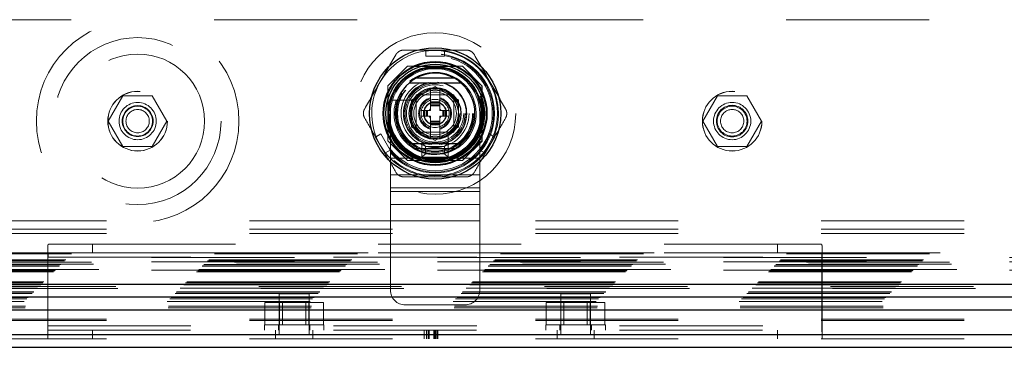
# Model space of a CAD drawing. Header units: inches. Extents: x 0.2 to 10.7, y 0.2 to 7.9.
# Tile 53 of 104: x 3.472 to 4.161, y 3.241 to 3.469. Entities that reach past the tile are written whole.
import ezdxf

# ---------------------------------------------------------------- set-up
doc = ezdxf.new("R2010")
doc.units = ezdxf.units.IN
doc.header["$MEASUREMENT"] = 0
doc.linetypes.add('HIDDEN', pattern=[0.075, 0.05, -0.025])

msp = doc.modelspace()

# ---------------------------------------------------------------- linework, layer by layer
at = {"color": 7, "linetype": 'HIDDEN', "lineweight": 18}
for p, q in [((4.308097, 3.4693888), (3.216847, 3.4693888)), ((3.7560186, 3.4482385), (3.7691419, 3.4482385)), ((3.7560186, 3.4482385), (3.7560186, 3.4439744)), ((3.7560186, 3.4439744), (3.7691419, 3.4439744)), ((3.7691419, 3.4482385), (3.7691419, 3.4439744)), ((3.7431806, 3.4370555), (3.729472, 3.4233468)), ((3.7433305, 3.4369055), (3.7296219, 3.4231969)), ((3.78168, 3.4370555), (3.7431806, 3.4370555)), ((3.78183, 3.4369055), (3.7433305, 3.4369055)), ((3.7776149, 3.4367556), (3.7475455, 3.4367556)), ((3.7953886, 3.4233468), (3.78168, 3.4370555)), ((3.729472, 3.4233468), (3.729472, 3.3848474)), ((3.7296219, 3.4231969), (3.7296219, 3.3846975)), ((3.746176, 3.4134182), (3.7625802, 3.4228891)), ((3.7625802, 3.4228891), (3.7789844, 3.4134182)), ((3.7955386, 3.4231969), (3.7953886, 3.4233468)), ((3.7953886, 3.3848474), (3.7953886, 3.4233468)), ((3.7955386, 3.3846975), (3.7955386, 3.4231969)), ((3.5442934, 3.4163471), (3.5340455, 3.3985971)), ((3.5647894, 3.4163471), (3.5442934, 3.4163471)), ((3.5750374, 3.3985971), (3.5647894, 3.4163471)), ((3.7297718, 3.4189819), (3.7297718, 3.3889125)), ((3.7757069, 3.4170738), (3.7494569, 3.4170738)), ((3.7494569, 3.4170738), (3.7494569, 3.3908238)), ((3.7721469, 3.4170705), (3.7530136, 3.4170705)), ((3.7592994, 3.4209949), (3.7591442, 3.4209053)), ((3.7592994, 3.4119852), (3.7592994, 3.4209949)), ((3.7658611, 3.4119852), (3.7658611, 3.4209949)), ((3.7757069, 3.3908238), (3.7757069, 3.4170738)), ((3.7953886, 3.3889125), (3.7953886, 3.4189819)), ((3.9600989, 3.4163471), (3.9498509, 3.3985971)), ((3.9805948, 3.4163471), (3.9600989, 3.4163471)), ((3.9908428, 3.3985971), (3.9805948, 3.4163471)), ((3.7489895, 3.4131335), (3.7353824, 3.4131335)), ((3.746176, 3.3944762), (3.746176, 3.4134182)), ((3.7494569, 3.4135138), (3.7494569, 3.3943806)), ((3.7658611, 3.4119852), (3.7592994, 3.4119852)), ((3.7592994, 3.4113291), (3.7592994, 3.4119852)), ((3.7658611, 3.4113291), (3.7592994, 3.4113291)), ((3.7592994, 3.4110408), (3.7592994, 3.4113291)), ((3.7592994, 3.4099769), (3.7592994, 3.4110408)), ((3.7658611, 3.4110408), (3.7592994, 3.4110408)), ((3.7592994, 3.409281), (3.7592994, 3.4099769)), ((3.7658611, 3.4099769), (3.7592994, 3.4099769)), ((3.7592994, 3.4059157), (3.7592994, 3.409281)), ((3.7658611, 3.409281), (3.7592994, 3.409281)), ((3.7658611, 3.4113291), (3.7658611, 3.4119852)), ((3.7658611, 3.4110408), (3.7658611, 3.4113291)), ((3.7658611, 3.4099769), (3.7658611, 3.4110408)), ((3.7658611, 3.409281), (3.7658611, 3.4099769)), ((3.7658611, 3.4059157), (3.7658611, 3.409281)), ((3.7757036, 3.3943806), (3.7757036, 3.4135138)), ((3.7789844, 3.4134182), (3.7789844, 3.3944762)), ((3.7313319, 3.4039488), (3.7313319, 3.3726988)), ((3.7545422, 3.4059157), (3.7527377, 3.4059157)), ((3.7527377, 3.4059157), (3.7527377, 3.4019787)), ((3.7545422, 3.4019787), (3.7527377, 3.4019787)), ((3.7545422, 3.4059157), (3.7545422, 3.4019787)), ((3.7551984, 3.4059157), (3.7545422, 3.4059157)), ((3.7551984, 3.4019787), (3.7545422, 3.4019787)), ((3.7551984, 3.4059157), (3.7551984, 3.4019787)), ((3.7554866, 3.4059157), (3.7551984, 3.4059157)), ((3.7554866, 3.4019787), (3.7551984, 3.4019787)), ((3.7565505, 3.4059157), (3.7554866, 3.4059157)), ((3.7554866, 3.4059157), (3.7554866, 3.4019787)), ((3.7565505, 3.4019787), (3.7554866, 3.4019787)), ((3.7572465, 3.4059157), (3.7565505, 3.4059157)), ((3.7565505, 3.4059157), (3.7565505, 3.4019787)), ((3.7572465, 3.4019787), (3.7565505, 3.4019787)), ((3.7592994, 3.4059157), (3.7572465, 3.4059157)), ((3.7572465, 3.4059157), (3.7572465, 3.4019787)), ((3.7592994, 3.4019787), (3.7572465, 3.4019787)), ((3.7592994, 3.3986134), (3.7592994, 3.4019787)), ((3.767914, 3.4059157), (3.7658611, 3.4059157)), ((3.7658611, 3.3986134), (3.7658611, 3.4019787)), ((3.767914, 3.4019787), (3.7658611, 3.4019787)), ((3.767914, 3.4059157), (3.767914, 3.4019787)), ((3.76861, 3.4059157), (3.767914, 3.4059157)), ((3.76861, 3.4019787), (3.767914, 3.4019787)), ((3.76861, 3.4059157), (3.76861, 3.4019787)), ((3.7696738, 3.4059157), (3.76861, 3.4059157)), ((3.7696738, 3.4019787), (3.76861, 3.4019787)), ((3.7696738, 3.4059157), (3.7696738, 3.4019787)), ((3.7699621, 3.4059157), (3.7696738, 3.4059157)), ((3.7699621, 3.4019787), (3.7696738, 3.4019787)), ((3.7699621, 3.4059157), (3.7699621, 3.4019787)), ((3.7706183, 3.4059157), (3.7699621, 3.4059157)), ((3.7706183, 3.4019787), (3.7699621, 3.4019787)), ((3.7706183, 3.4059157), (3.7706183, 3.4019787)), ((3.7724228, 3.4059157), (3.7706183, 3.4059157)), ((3.7724228, 3.4019787), (3.7706183, 3.4019787)), ((3.7724228, 3.4059157), (3.7724228, 3.4019787)), ((3.7938319, 3.4039488), (3.7938319, 3.3726988)), ((3.5340455, 3.3985971), (3.5442934, 3.3808471)), ((3.5647894, 3.3808471), (3.5750374, 3.3985971)), ((3.7658611, 3.3986134), (3.7592994, 3.3986134)), ((3.7592994, 3.3979174), (3.7592994, 3.3986134)), ((3.7658611, 3.3979174), (3.7592994, 3.3979174)), ((3.7592994, 3.3968536), (3.7592994, 3.3979174)), ((3.7658611, 3.3968536), (3.7592994, 3.3968536)), ((3.7592994, 3.3965653), (3.7592994, 3.3968536)), ((3.7658611, 3.3965653), (3.7592994, 3.3965653)), ((3.7592994, 3.3959091), (3.7592994, 3.3965653)), ((3.7658611, 3.3959091), (3.7592994, 3.3959091)), ((3.7592994, 3.3868994), (3.7592994, 3.3959091)), ((3.7658611, 3.3979174), (3.7658611, 3.3986134)), ((3.7658611, 3.3968536), (3.7658611, 3.3979174)), ((3.7658611, 3.3965653), (3.7658611, 3.3968536)), ((3.7658611, 3.3959091), (3.7658611, 3.3965653)), ((3.7658611, 3.3868994), (3.7658611, 3.3959091)), ((3.9498509, 3.3985971), (3.9600989, 3.3808471)), ((3.9805948, 3.3808471), (3.9908428, 3.3985971)), ((3.720942, 3.3874841), (3.7246348, 3.3896162)), ((3.7311965, 3.378251), (3.7246348, 3.3896162)), ((3.7625802, 3.3850053), (3.746176, 3.3944762)), ((3.7494569, 3.3908238), (3.7757069, 3.3908238)), ((3.7530136, 3.3908238), (3.7721469, 3.3908238)), ((3.7789844, 3.3944762), (3.7625802, 3.3850053)), ((3.7717666, 3.3767493), (3.7717666, 3.3903564)), ((3.8005256, 3.3896162), (3.793964, 3.378251)), ((3.8005256, 3.3896162), (3.8042185, 3.3874841)), ((3.7275037, 3.3761189), (3.720942, 3.3874841)), ((3.729472, 3.3848474), (3.7431806, 3.3711388)), ((3.7534152, 3.3833238), (3.7717485, 3.3833238)), ((3.7559152, 3.3808238), (3.7534152, 3.3833238)), ((3.7534152, 3.3733238), (3.7534152, 3.3833238)), ((3.7692485, 3.3808238), (3.7717485, 3.3833238)), ((3.7717485, 3.3833238), (3.7717485, 3.3733238)), ((3.78168, 3.3711388), (3.7953886, 3.3848474)), ((3.78183, 3.3709889), (3.7955386, 3.3846975)), ((3.7976568, 3.3761189), (3.8042185, 3.3874841)), ((3.5442934, 3.3808471), (3.5647894, 3.3808471)), ((3.7275037, 3.3761189), (3.7311965, 3.378251)), ((3.7559152, 3.3758238), (3.7534152, 3.3733238)), ((3.7559152, 3.3808238), (3.7692485, 3.3808238)), ((3.7559152, 3.3758238), (3.7559152, 3.3808238)), ((3.7692485, 3.3758238), (3.7559152, 3.3758238)), ((3.7692485, 3.3808238), (3.7692485, 3.3758238)), ((3.7692485, 3.3758238), (3.7717485, 3.3733238)), ((3.793964, 3.378251), (3.7976568, 3.3761189)), ((3.9600989, 3.3808471), (3.9805948, 3.3808471)), ((3.7313319, 3.3726988), (3.7938319, 3.3726988)), ((3.7313319, 3.3726988), (3.7313319, 3.3495224)), ((3.7313319, 3.3726988), (3.7938319, 3.3726988)), ((3.7431806, 3.3711388), (3.7433305, 3.3709889)), ((3.7431806, 3.3711388), (3.78168, 3.3711388)), ((3.7433305, 3.3709889), (3.78183, 3.3709889)), ((3.7475455, 3.3711388), (3.7776149, 3.3711388)), ((3.7717485, 3.3733238), (3.7534152, 3.3733238)), ((3.7938319, 3.3726988), (3.7938319, 3.3495224)), ((3.7313319, 3.3611106), (3.7938319, 3.3611106)), ((3.7313319, 3.3520545), (3.7938319, 3.3520545)), ((3.7313319, 3.3495224), (3.7938319, 3.3495224)), ((3.7313319, 3.3495224), (3.7313319, 3.3404663)), ((3.7938319, 3.3495224), (3.7938319, 3.3404663)), ((3.7313319, 3.3404663), (3.7938319, 3.3404663)), ((3.7313319, 3.3404663), (3.7313319, 3.3288781)), ((3.7938319, 3.3404663), (3.7938319, 3.3288781)), ((3.032707, 3.3290358), (4.492222, 3.3290358)), ((3.7313319, 3.3288781), (3.7938319, 3.3288781)), ((3.7313319, 3.3288781), (3.7313319, 3.2806155)), ((3.7313319, 3.3288781), (3.7938319, 3.3288781)), ((3.7938319, 3.3288781), (3.7938319, 3.2806155)), ((3.032707, 3.3230358), (4.492222, 3.3230358)), ((3.032707, 3.3200358), (4.492222, 3.3200358)), ((3.032707, 3.3200358), (4.492222, 3.3200358)), ((3.4923505, 3.3126192), (3.5228812, 3.3126192)), ((3.5228812, 3.3126192), (3.5228812, 3.3066192)), ((3.5228812, 3.3126192), (4.0020478, 3.3126192)), ((4.0020478, 3.3066192), (4.0020478, 3.3126192)), ((4.0020478, 3.3126192), (4.0325784, 3.3126192)), ((3.0083512, 3.3058513), (4.5165371, 3.3058513)), ((4.5158252, 3.3065849), (3.0090685, 3.3065849)), ((3.4916312, 3.2483696), (3.4916312, 3.3096653)), ((3.5228812, 3.3066192), (3.4923505, 3.3066192)), ((3.5228812, 3.3066192), (4.0020478, 3.3066192)), ((4.0325784, 3.3066192), (4.0020478, 3.3066192)), ((4.0332978, 3.3096653), (4.0332978, 3.2483696)), ((4.5237305, 3.298658), (3.0011578, 3.298658)), ((4.5223774, 3.3000279), (3.0024866, 3.3000279)), ((4.5223225, 3.3000716), (3.0025595, 3.3000716)), ((3.0034877, 3.3009878), (4.5214006, 3.3009878)), ((3.0042607, 3.3017609), (4.5206276, 3.3017609)), ((4.464347, 3.3033888), (3.060597, 3.3033888)), ((4.464347, 3.3033888), (3.060597, 3.3033888)), ((4.464347, 3.3003888), (3.060597, 3.3003888)), ((3.4916312, 3.3036192), (4.0332978, 3.3036192)), ((3.491847, 3.3036192), (3.491847, 3.2556192)), ((3.491847, 3.3036192), (4.033082, 3.3036192)), ((4.033082, 3.2556192), (4.033082, 3.3036192)), ((2.9957412, 3.2932413), (4.5291471, 3.2932413)), ((2.9965745, 3.2940746), (4.5283138, 3.2940746)), ((2.9965991, 3.2940687), (4.5283048, 3.2940687)), ((2.9967402, 3.2942337), (4.5281381, 3.2942337)), ((2.9969912, 3.2944913), (4.5278971, 3.2944913)), ((2.9969912, 3.2944913), (4.5278971, 3.2944913)), ((4.5275037, 3.294921), (2.997375, 3.294921)), ((2.9974078, 3.294908), (4.5274805, 3.294908)), ((2.9996995, 3.2971996), (4.5251888, 3.2971996)), ((2.9996995, 3.2971996), (4.5251888, 3.2971996)), ((2.9999405, 3.2974406), (4.5249478, 3.2974406)), ((3.0008697, 3.2983698), (4.5240186, 3.2983698)), ((4.464347, 3.2943888), (3.060597, 3.2943888)), ((2.9881265, 3.2856267), (4.5367618, 3.2856267)), ((2.9888573, 3.2863574), (4.536031, 3.2863574)), ((2.9807078, 3.2782079), (4.5441805, 3.2782079)), ((2.9815217, 3.2790219), (4.5433666, 3.2790219)), ((2.9816714, 3.2791716), (4.5432169, 3.2791716)), ((2.981903, 3.279399), (4.5429712, 3.279399)), ((4.5406241, 3.2817749), (2.9842673, 3.2817749)), ((2.9843496, 3.2817988), (4.5405387, 3.2817988)), ((2.9845052, 3.2820053), (4.5403831, 3.2820053)), ((4.5391975, 3.2831739), (2.9856915, 3.2831739)), ((2.9868241, 3.2843243), (4.5380641, 3.2843243)), ((2.9872948, 3.2847533), (4.5375935, 3.2847533)), ((2.9752651, 3.2727143), (4.5496232, 3.2727143)), ((2.976958, 3.2744582), (4.5479302, 3.2744582)), ((2.9779418, 3.2754477), (4.5469426, 3.2754477)), ((3.6435519, 3.2563692), (3.6435519, 3.2717858)), ((3.6537998, 3.2717858), (3.6435519, 3.2717858)), ((3.6744645, 3.2778692), (3.6536312, 3.2778692)), ((3.6536312, 3.2778692), (3.6536312, 3.2492233)), ((3.6537998, 3.2563692), (3.6537998, 3.2717858)), ((3.6742958, 3.2717858), (3.6537998, 3.2717858)), ((3.6558853, 3.2717858), (3.6558853, 3.2563692)), ((3.6722103, 3.2563692), (3.6722103, 3.2717858)), ((3.6742958, 3.2563692), (3.6742958, 3.2717858)), ((3.6845438, 3.2717858), (3.6742958, 3.2717858)), ((3.6744645, 3.2492233), (3.6744645, 3.2778692)), ((3.6845438, 3.2563692), (3.6845438, 3.2717858)), ((3.8403852, 3.2563692), (3.8403852, 3.2717858)), ((3.8506332, 3.2717858), (3.8403852, 3.2717858)), ((3.8712978, 3.2778692), (3.8504645, 3.2778692)), ((3.8504645, 3.2778692), (3.8504645, 3.2492233)), ((3.8506332, 3.2563692), (3.8506332, 3.2717858)), ((3.8711291, 3.2717858), (3.8506332, 3.2717858)), ((3.8527187, 3.2717858), (3.8527187, 3.2563692)), ((3.8690437, 3.2563692), (3.8690437, 3.2717858)), ((3.8711291, 3.2563692), (3.8711291, 3.2717858)), ((3.8813771, 3.2717858), (3.8711291, 3.2717858)), ((3.8712978, 3.2492233), (3.8712978, 3.2778692)), ((3.8813771, 3.2563692), (3.8813771, 3.2717858)), ((2.9759587, 3.2682563), (4.5489296, 3.2682563)), ((2.9760656, 3.2693895), (4.5488227, 3.2693895)), ((3.7417485, 3.2701988), (3.7834152, 3.2701988)), ((3.032707, 3.2602532), (4.492222, 3.2602532)), ((3.032707, 3.2593206), (4.492222, 3.2593206)), ((3.4916312, 3.2556192), (4.0332978, 3.2556192)), ((3.4916312, 3.2526192), (4.0332978, 3.2526192)), ((3.491847, 3.2556192), (4.033082, 3.2556192)), ((3.5228812, 3.2466192), (3.5228812, 3.2526192)), ((3.6432145, 3.2563692), (3.6848812, 3.2563692)), ((3.6432145, 3.2563692), (3.6432145, 3.2526192)), ((3.651027, 3.2466192), (3.651027, 3.2526192)), ((3.6530062, 3.2563692), (3.6530062, 3.2526192)), ((3.6750895, 3.2526192), (3.6750895, 3.2563692)), ((3.6770687, 3.2466192), (3.6770687, 3.2526192)), ((3.6848812, 3.2526192), (3.6848812, 3.2563692)), ((3.7549687, 3.2466192), (3.7549687, 3.2526192)), ((3.7565292, 3.2466192), (3.7565292, 3.2526192)), ((3.7576265, 3.2466192), (3.7576265, 3.2526192)), ((3.7584599, 3.2466192), (3.7584599, 3.2526192)), ((3.7617899, 3.2466192), (3.7617899, 3.2526192)), ((3.7624816, 3.2466192), (3.7624816, 3.2526192)), ((3.7630125, 3.2466192), (3.7630125, 3.2526192)), ((3.7639921, 3.2466192), (3.7639921, 3.2526192)), ((3.7645247, 3.2466192), (3.7645247, 3.2526192)), ((3.8400478, 3.2563692), (3.8817145, 3.2563692)), ((3.8400478, 3.2563692), (3.8400478, 3.2526192)), ((3.8478603, 3.2466192), (3.8478603, 3.2526192)), ((3.8498395, 3.2563692), (3.8498395, 3.2526192)), ((3.8719228, 3.2526192), (3.8719228, 3.2563692)), ((3.873902, 3.2466192), (3.873902, 3.2526192)), ((3.8817145, 3.2526192), (3.8817145, 3.2563692)), ((4.0020478, 3.2526192), (4.0020478, 3.2466192)), ((3.032707, 3.2496192), (4.492222, 3.2496192)), ((3.032707, 3.2466192), (4.492222, 3.2466192)), ((3.4916312, 3.2483696), (3.4916312, 3.2466192)), ((3.6770687, 3.2492233), (3.651027, 3.2492233)), ((3.873902, 3.2492233), (3.8478603, 3.2492233)), ((4.0332978, 3.2483696), (4.0332978, 3.2466192))]:
    msp.add_line(p, q, dxfattribs=at)
at = {"color": 7, "linetype": 'Continuous', "lineweight": 25}
for p, q in [((3.7762682, 3.4285535), (3.7488923, 3.4285535)), ((3.7762682, 3.3793409), (3.7488923, 3.3793409)), ((2.9872948, 3.2847533), (4.5375935, 3.2847533)), ((2.9843496, 3.27589), (4.5405387, 3.27589)), ((2.9752651, 3.2668055), (4.5496232, 3.2668055)), ((3.032707, 3.2496192), (4.492222, 3.2496192)), ((3.032707, 3.2406192), (4.492222, 3.2406192))]:
    msp.add_line(p, q, dxfattribs=at)
at = {"color": 7, "linetype": 'HIDDEN', "lineweight": 18, "flags": 128}
for points in [[(3.7625802, 3.4482385), (3.7567991, 3.4478596), (3.7560186, 3.4477498)], [(3.7691419, 3.4477498), (3.7683614, 3.4478596), (3.7625802, 3.4482385)], [(3.7213652, 3.3877285), (3.7216604, 3.3869976), (3.7242228, 3.3818015)], [(3.7242228, 3.3818015), (3.7274416, 3.3769843), (3.7279269, 3.3763633)], [(3.7972336, 3.3763633), (3.7977189, 3.3769843), (3.8009377, 3.3818015)], [(3.8009377, 3.3818015), (3.8035001, 3.3869976), (3.8037952, 3.3877285)]]:
    msp.add_lwpolyline(points, dxfattribs=at)
at = {"color": 7, "linetype": 'HIDDEN', "lineweight": 18}
for centre, radius in [((3.5545414, 3.3985971), 0.0708333), ((3.7625802, 3.4039472), 0.0564167), ((3.5545414, 3.3985971), 0.0583333), ((3.5545414, 3.3985971), 0.046875), ((3.762472, 3.4041388), 0.04375), ((3.7625802, 3.4039472), 0.0415329), ((3.7625802, 3.4039472), 0.0415026), ((3.7625802, 3.4039472), 0.0408935), ((3.7625802, 3.4039472), 0.0400262), ((3.7625802, 3.4039472), 0.0362533), ((3.7625802, 3.4039472), 0.0360892), ((3.7625802, 3.4039472), 0.0337927), ((3.7625802, 3.4039472), 0.0334252), ((3.7625802, 3.4039472), 0.0319882), ((3.7625802, 3.4039472), 0.0270669), ((3.7625802, 3.4039472), 0.0264108), ((3.7625802, 3.4039472), 0.0264108), ((3.7625802, 3.4039472), 0.0262467), ((3.7625802, 3.4039472), 0.0237861), ((3.7625802, 3.4039472), 0.0209974), ((3.7625802, 3.4039472), 0.0200131), ((3.5545414, 3.3985971), 0.0208333), ((3.5545692, 3.3985555), 0.0208333), ((3.7625802, 3.4039472), 0.0172244), ((3.7625802, 3.4039472), 0.0164042), ((3.7625802, 3.4039472), 0.0162402), ((3.7625802, 3.4039472), 0.0149278), ((3.9703469, 3.3985971), 0.0208333), ((3.9703747, 3.3985555), 0.0208333), ((3.5545414, 3.3985971), 0.0130208), ((3.5545414, 3.3985971), 0.0108333), ((3.5545414, 3.3985971), 0.0104167), ((3.7625802, 3.4039472), 0.0098425), ((3.7625802, 3.4039472), 0.0080659), ((3.7625802, 3.4039472), 0.0078297), ((3.9703469, 3.3985971), 0.0130208), ((3.9703469, 3.3985971), 0.0110417), ((3.9703469, 3.3985971), 0.0104167), ((3.5545414, 3.3985971), 0.0081625), ((3.9703469, 3.3985971), 0.0081625)]:
    msp.add_circle(centre, radius, dxfattribs=at)
at = {"color": 7, "linetype": 'Continuous', "lineweight": 25}
for radius in [0.0459318, 0.0362814, 0.0358174, 0.0344488, 0.0328084, 0.0321054, 0.0180446]:
    msp.add_circle((3.7625802, 3.4039472), radius, dxfattribs=at)
at = {"color": 7, "linetype": 'HIDDEN', "lineweight": 18}
for centre, radius, start, end in [((3.7625802, 3.4039472), 0.0442913, 98.5196243, 150), ((3.7625802, 3.4039472), 0.0442913, 30, 81.4803757), ((3.7625819, 3.4039488), 0.03125, 0, 180), ((3.7625802, 3.4039472), 0.0287073, 288.6629249, 161.3370751), ((3.7625802, 3.4039472), 0.0442913, 150, 201.4803757), ((3.7625802, 3.4039472), 0.0221457, 101.9005369, 180), ((3.7625802, 3.4039472), 0.0218176, 99.0369276, 180), ((3.7625802, 3.4039472), 0.0218176, 277.3528467, 85.552299), ((3.7625802, 3.4039472), 0.0221457, 280.98225, 77.5591528), ((3.7625802, 3.4039472), 0.0442913, 338.5196243, 30), ((3.7625802, 3.4039472), 0.0173027, 100.9302482, 101.4540928), ((3.7625802, 3.4039472), 0.0173027, 78.5459072, 79.0697518), ((3.7625802, 3.4039472), 0.0287073, 161.3370751, 288.6629249), ((3.7625802, 3.4039472), 0.0173027, 138.5459072, 161.4540928), ((3.7625802, 3.4039472), 0.0114829, 106.6015496, 253.3984504), ((3.7625802, 3.4039472), 0.0108268, 107.6397014, 252.3602986), ((3.7625802, 3.4039472), 0.0114829, 286.6015496, 73.3984504), ((3.7625802, 3.4039472), 0.0108268, 287.6397014, 72.3602986), ((3.7625802, 3.4039472), 0.0173027, 18.5459072, 41.4540928), ((3.7625802, 3.4039472), 0.0221457, 180, 259.2593124), ((3.7625802, 3.4039472), 0.0218176, 180, 264.2412475), ((3.7625802, 3.4039472), 0.0045801, 135.7524991, 154.5451681), ((3.7625802, 3.4039472), 0.0045801, 205.4548319, 224.2475009), ((3.7625802, 3.4039472), 0.0045801, 25.4548319, 44.2475009), ((3.7625802, 3.4039472), 0.0045801, 315.7524991, 334.5451681), ((3.7625802, 3.4039472), 0.0173027, 198.5459072, 221.4540928), ((3.7625802, 3.4039472), 0.0173027, 318.5459072, 341.4540928), ((3.7625802, 3.4039472), 0.0173027, 258.5459072, 259.0697518), ((3.7625802, 3.4039472), 0.0173027, 280.9302482, 281.4540928), ((3.7625802, 3.4039472), 0.0442913, 218.5196243, 270), ((3.7625802, 3.4039472), 0.0442913, 270, 321.4803757), ((3.7417485, 3.2806155), 0.0104167, 180, 270), ((3.7834152, 3.2806155), 0.0104167, 270, 0)]:
    msp.add_arc(centre, radius, start, end, dxfattribs=at)
at = {"color": 7, "linetype": 'Continuous', "lineweight": 25}
for radius, start, end in [(0.0281573, 60.9137041, 119.0862959), (0.0278871, 130.1191669, 229.8808331), (0.0278871, 310.1191669, 49.8808331), (0.0281573, 240.9137041, 299.0862959)]:
    msp.add_arc((3.7625802, 3.4039472), radius, start, end, dxfattribs=at)
at = {"color": 7, "linetype": 'HIDDEN', "lineweight": 18}
for points in [[(3.7242228, 3.4260929), (3.7278675, 3.4324056), (3.7314965, 3.4386912), (3.7351144, 3.4449577)], [(3.740797, 3.4482385), (3.7458556, 3.4482385), (3.7509278, 3.4482385), (3.7560186, 3.4482385)], [(3.7691419, 3.4482385), (3.7742327, 3.4482385), (3.7793049, 3.4482385), (3.7843635, 3.4482385)], [(3.790046, 3.4449577), (3.793664, 3.4386912), (3.797293, 3.4324056), (3.8009377, 3.4260929)], [(3.7133312, 3.407228), (3.7169492, 3.4134945), (3.7205782, 3.4197802), (3.7242228, 3.4260929)], [(3.8009377, 3.4260929), (3.8045823, 3.4197802), (3.8082113, 3.4134945), (3.8118293, 3.407228)], [(3.720942, 3.3874841), (3.7183966, 3.3918928), (3.7158605, 3.3962855), (3.7133312, 3.4006663)], [(3.8042185, 3.3874841), (3.8067639, 3.3918928), (3.8093, 3.3962855), (3.8118293, 3.4006663)], [(3.7351144, 3.3629367), (3.7325851, 3.3673176), (3.730049, 3.3717102), (3.7275037, 3.3761189)], [(3.790046, 3.3629367), (3.7925754, 3.3673176), (3.7951114, 3.3717102), (3.7976568, 3.3761189)], [(3.7625802, 3.3596559), (3.755291, 3.3596559), (3.748033, 3.3596559), (3.740797, 3.3596559)], [(3.7843635, 3.3596559), (3.7771275, 3.3596559), (3.7698695, 3.3596559), (3.7625802, 3.3596559)]]:
    msp.add_open_spline(points, degree=3, dxfattribs=at)
for points, knots in [([(3.7351144, 3.4449577), (3.735402, 3.4454557), (3.7357484, 3.4459072), (3.7365576, 3.4467178), (3.7370193, 3.4470723), (3.7380083, 3.4476438), (3.738549, 3.4478678), (3.7396511, 3.4481628), (3.7402219, 3.4482385), (3.740797, 3.4482385)], [0, 0, 0, 0, 0.25, 0.25, 0.5, 0.5, 0.75, 0.75, 1, 1, 1, 1]), ([(3.7843635, 3.4482385), (3.7849386, 3.4482385), (3.7855027, 3.4481642), (3.7866094, 3.4478687), (3.7871472, 3.4476462), (3.7881366, 3.4470755), (3.788601, 3.4467191), (3.7894075, 3.4459122), (3.7897585, 3.4454558), (3.790046, 3.4449577)], [0, 0, 0, 0, 0.25, 0.25, 0.5, 0.5, 0.75, 0.75, 1, 1, 1, 1]), ([(3.7353824, 3.4131335), (3.7349383, 3.4131335), (3.7345035, 3.4131335), (3.7336782, 3.4131335), (3.7332991, 3.4131335), (3.732332, 3.4131335), (3.7319395, 3.4131335), (3.7319395, 3.4131335)], [0, 0, 0, 0, 0.25, 0.25, 0.5, 0.5, 1, 1, 1, 1]), ([(3.7133312, 3.4006663), (3.7130437, 3.4011644), (3.7128259, 3.4016902), (3.7125285, 3.4027963), (3.7124523, 3.4033733), (3.7124519, 3.4045156), (3.7125283, 3.4050958), (3.7128238, 3.4061978), (3.7130436, 3.40673), (3.7133312, 3.407228)], [0, 0, 0, 0, 0.25, 0.25, 0.5, 0.5, 0.75, 0.75, 1, 1, 1, 1]), ([(3.8118293, 3.407228), (3.8121168, 3.40673), (3.8123345, 3.4062042), (3.812632, 3.4050981), (3.8127081, 3.4045211), (3.8127086, 3.4033788), (3.8126322, 3.4027985), (3.8123367, 3.4016966), (3.8121168, 3.4011644), (3.8118293, 3.4006663)], [0, 0, 0, 0, 0.25, 0.25, 0.5, 0.5, 0.75, 0.75, 1, 1, 1, 1]), ([(3.7717666, 3.3733064), (3.7717666, 3.3733064), (3.7717666, 3.3734008), (3.7717666, 3.3737576), (3.7717666, 3.3740211), (3.7717666, 3.3746625), (3.7717666, 3.3750457), (3.7717666, 3.3758645), (3.7717666, 3.3763056), (3.7717666, 3.3767493)], [0, 0, 0, 0, 0.25, 0.25, 0.5, 0.5, 0.75, 0.75, 1, 1, 1, 1]), ([(3.740797, 3.3596559), (3.7402219, 3.3596559), (3.7396577, 3.3597302), (3.7385511, 3.3600256), (3.7380133, 3.3602482), (3.7370238, 3.3608189), (3.7365595, 3.3611753), (3.7357529, 3.3619822), (3.735402, 3.3624386), (3.7351144, 3.3629367)], [0, 0, 0, 0, 0.25, 0.25, 0.5, 0.5, 0.75, 0.75, 1, 1, 1, 1]), ([(3.790046, 3.3629367), (3.7897585, 3.3624386), (3.789412, 3.3619872), (3.7886029, 3.3611766), (3.7881412, 3.3608221), (3.7871522, 3.3602506), (3.7866115, 3.3600266), (3.7855094, 3.3597315), (3.7849386, 3.3596559), (3.7843635, 3.3596559)], [0, 0, 0, 0, 0.25, 0.25, 0.5, 0.5, 0.75, 0.75, 1, 1, 1, 1]), ([(3.4916312, 3.3096653), (3.4916312, 3.3101356), (3.4916398, 3.3105528), (3.4916855, 3.3112853), (3.4917232, 3.3116028), (3.491835, 3.3121071), (3.4919087, 3.3122975), (3.4920992, 3.3125548), (3.4922151, 3.3126192), (3.4923505, 3.3126192)], [0, 0, 0, 0, 0.25, 0.25, 0.5, 0.5, 0.75, 0.75, 1, 1, 1, 1]), ([(4.0325784, 3.3126192), (4.0327139, 3.3126192), (4.032828, 3.3125557), (4.0330176, 3.3123025), (4.0330934, 3.312109), (4.0332053, 3.3116054), (4.0332426, 3.311296), (4.033289, 3.3105591), (4.0332978, 3.3101356), (4.0332978, 3.3096653)], [0, 0, 0, 0, 0.25, 0.25, 0.5, 0.5, 0.75, 0.75, 1, 1, 1, 1]), ([(3.4923505, 3.3066192), (3.4922654, 3.3066192), (3.4921895, 3.3065437), (3.4920593, 3.3062476), (3.4920062, 3.3060275), (3.4918829, 3.3051995), (3.491847, 3.3044179), (3.491847, 3.3036192)], [0, 0, 0, 0, 0.25, 0.25, 0.5, 0.5, 1, 1, 1, 1]), ([(4.033082, 3.3036192), (4.033082, 3.3040184), (4.0330729, 3.3044104), (4.0330345, 3.3051402), (4.0330051, 3.3054739), (4.0329231, 3.3060258), (4.0328696, 3.3062472), (4.0327404, 3.306542), (4.0326636, 3.3066192), (4.0325784, 3.3066192)], [0, 0, 0, 0, 0.25, 0.25, 0.5, 0.5, 0.75, 0.75, 1, 1, 1, 1]), ([(3.491847, 3.2556192), (3.491847, 3.2549105), (3.4918369, 3.254216), (3.4918012, 3.2528542), (3.4917752, 3.252183), (3.4917206, 3.250936), (3.4916916, 3.2503475), (3.4916466, 3.2492694), (3.4916312, 3.2487896), (3.4916312, 3.2483696)], [0, 0, 0, 0, 0.25, 0.25, 0.5, 0.5, 0.75, 0.75, 1, 1, 1, 1]), ([(4.0332978, 3.2483696), (4.0332978, 3.2487897), (4.0332824, 3.2492676), (4.0332379, 3.2503355), (4.0332086, 3.250931), (4.0331539, 3.2521776), (4.0331282, 3.2528396), (4.033092, 3.2542129), (4.033082, 3.2549105), (4.033082, 3.2556192)], [0, 0, 0, 0, 0.25, 0.25, 0.5, 0.5, 0.75, 0.75, 1, 1, 1, 1])]:
    msp.add_open_spline(points, degree=3, knots=knots, dxfattribs=at)
at = {"color": 7, "linetype": 'Continuous', "lineweight": 25}
for points, knots in [([(3.7446103, 3.4252726), (3.7446103, 3.4252726), (3.7446632, 3.4252726), (3.7448669, 3.4252726), (3.7450203, 3.4252726), (3.7454119, 3.4252726), (3.7456482, 3.4252726), (3.7461926, 3.4252726), (3.7465023, 3.4252726), (3.7474945, 3.4252726), (3.7482565, 3.4252726), (3.7498852, 3.4252726), (3.7507393, 3.4252726), (3.7525022, 3.4252726), (3.7534167, 3.4252726), (3.7552439, 3.4252726), (3.7561608, 3.4252726), (3.7589183, 3.4252726), (3.7607651, 3.4252726), (3.7644688, 3.4252726), (3.766334, 3.4252726), (3.7700301, 3.4252726), (3.7718767, 3.4252726), (3.774496, 3.4252726), (3.7753515, 3.4252726), (3.7769644, 3.4252726), (3.7777133, 3.4252726), (3.7790283, 3.4252726), (3.7795675, 3.4252726), (3.7801477, 3.4252726), (3.7802977, 3.4252726), (3.7804979, 3.4252726), (3.7805501, 3.4252726), (3.7805501, 3.4252726)], [0, 0, 0, 0, 0.03125, 0.03125, 0.0625, 0.0625, 0.09375, 0.09375, 0.125, 0.125, 0.1875, 0.1875, 0.25, 0.25, 0.3125, 0.3125, 0.375, 0.375, 0.5, 0.5, 0.625, 0.625, 0.75, 0.75, 0.8125, 0.8125, 0.875, 0.875, 0.9375, 0.9375, 0.96875, 0.96875, 1, 1, 1, 1]), ([(3.7447937, 3.4254258), (3.7449659, 3.4255684), (3.7451987, 3.4257973), (3.7457669, 3.4263283), (3.7461023, 3.4266287), (3.7468241, 3.4272137), (3.747216, 3.4275042), (3.7480338, 3.4280534), (3.7484569, 3.4283113), (3.7488923, 3.4285535)], [0, 0, 0, 0, 0.25, 0.25, 0.5, 0.5, 0.75, 0.75, 1, 1, 1, 1]), ([(3.7803668, 3.4254258), (3.7801946, 3.4255684), (3.7799618, 3.4257973), (3.7793935, 3.4263283), (3.7790581, 3.4266287), (3.7783364, 3.4272137), (3.7779445, 3.4275042), (3.7771267, 3.4280534), (3.7767036, 3.4283113), (3.7762682, 3.4285535)], [0, 0, 0, 0, 0.25, 0.25, 0.5, 0.5, 0.75, 0.75, 1, 1, 1, 1]), ([(3.7805501, 3.3826217), (3.7805501, 3.3826217), (3.7804972, 3.3826217), (3.7802936, 3.3826217), (3.7801401, 3.3826217), (3.7797486, 3.3826217), (3.7795123, 3.3826217), (3.7789678, 3.3826217), (3.7786582, 3.3826217), (3.777666, 3.3826217), (3.776904, 3.3826217), (3.7752752, 3.3826217), (3.7744212, 3.3826217), (3.7726582, 3.3826217), (3.7717438, 3.3826217), (3.7699166, 3.3826217), (3.7689996, 3.3826217), (3.7662422, 3.3826217), (3.7643954, 3.3826217), (3.7606917, 3.3826217), (3.7588264, 3.3826217), (3.7551304, 3.3826217), (3.7532838, 3.3826217), (3.7506644, 3.3826217), (3.7498089, 3.3826217), (3.748196, 3.3826217), (3.7474472, 3.3826217), (3.7461322, 3.3826217), (3.745593, 3.3826217), (3.7450127, 3.3826217), (3.7448627, 3.3826217), (3.7446626, 3.3826217), (3.7446103, 3.3826217), (3.7446103, 3.3826217)], [0, 0, 0, 0, 0.03125, 0.03125, 0.0625, 0.0625, 0.09375, 0.09375, 0.125, 0.125, 0.1875, 0.1875, 0.25, 0.25, 0.3125, 0.3125, 0.375, 0.375, 0.5, 0.5, 0.625, 0.625, 0.75, 0.75, 0.8125, 0.8125, 0.875, 0.875, 0.9375, 0.9375, 0.96875, 0.96875, 1, 1, 1, 1]), ([(3.7488923, 3.3793409), (3.7484573, 3.3795828), (3.7480359, 3.3798398), (3.7472246, 3.3803842), (3.7468298, 3.3806762), (3.7461039, 3.3812642), (3.7457689, 3.3815643), (3.7452015, 3.3820944), (3.744966, 3.3823259), (3.7447937, 3.3824685)], [0, 0, 0, 0, 0.25, 0.25, 0.5, 0.5, 0.75, 0.75, 1, 1, 1, 1]), ([(3.7762682, 3.3793409), (3.7767032, 3.3795828), (3.7771246, 3.3798398), (3.7779359, 3.3803842), (3.7783307, 3.3806762), (3.7790566, 3.3812642), (3.7793916, 3.3815643), (3.779959, 3.3820944), (3.7801945, 3.3823259), (3.7803668, 3.3824685)], [0, 0, 0, 0, 0.25, 0.25, 0.5, 0.5, 0.75, 0.75, 1, 1, 1, 1])]:
    msp.add_open_spline(points, degree=3, knots=knots, dxfattribs=at)

doc.saveas('drawing.dxf')
